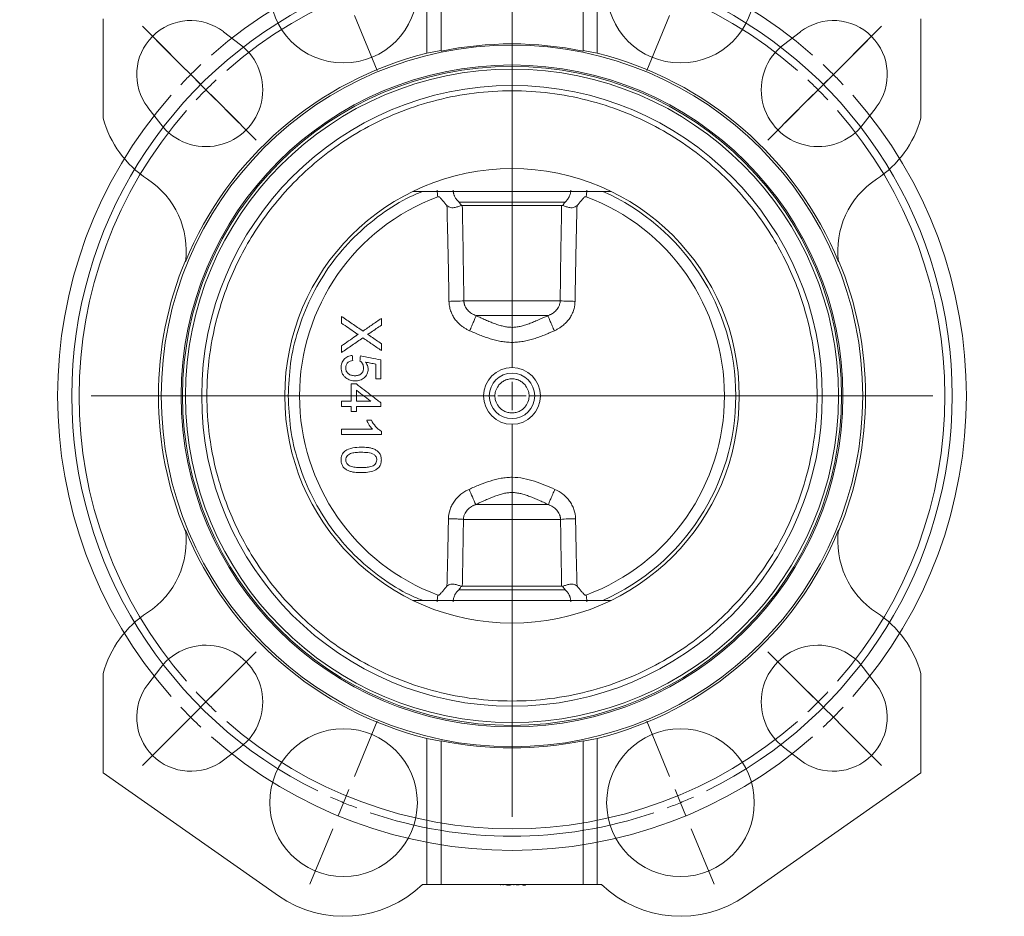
# Model space of a CAD drawing. Header units: millimetres. Extents: x 133 to 1049, y -79 to 877.
# Tile 7 of 28: x 212 to 386, y 367 to 525. Entities that reach past the tile are written whole.
import ezdxf

# ---------------------------------------------------------------- set-up
doc = ezdxf.new("R2010")
doc.units = ezdxf.units.MM

# ---------------------------------------------------------------- blocks, each defined once
blk = doc.blocks.new('SW_CENTERMARKSYMBOL_0')
at = {"color": 0, "linetype": 'Continuous', "lineweight": 0}
for p, q in [((-1.91, 4.62), (-5.93, 14.32)), ((61.23, 4.62), (65.25, 14.32)), ((0, 0), (-0.96, 2.31)), ((29.66, -66.6), (29.66, 2.5)), ((59.32, 0), (60.27, 2.31)), ((0, 0), (0.96, -2.31)), ((59.32, 0), (58.36, -2.31)), ((1.91, -4.62), (5.93, -14.32)), ((57.4, -4.62), (53.38, -14.32)), ((-30.45, -11.5), (-35.4, -6.55)), ((89.76, -11.5), (94.71, -6.55)), ((-27.76, -14.18), (-33.06, -8.88)), ((87.08, -14.18), (92.38, -8.88)), ((-26.91, -15.03), (-28.68, -13.26)), ((86.23, -15.03), (87.99, -13.26)), ((-26.91, -15.03), (-25.14, -16.8)), ((86.23, -15.03), (84.46, -16.8)), ((-24.22, -17.72), (-25.99, -15.95)), ((83.54, -17.72), (85.31, -15.95)), ((-24.22, -17.72), (-22.46, -19.49)), ((-23.38, -18.57), (-18.43, -23.52)), ((82.69, -18.57), (77.74, -23.52)), ((83.54, -17.72), (81.77, -19.49)), ((-20.69, -21.25), (-15.38, -26.56)), ((80, -21.25), (74.7, -26.56)), ((29.66, -71.6), (29.66, -69.1)), ((24.66, -71.6), (-44.44, -71.6)), ((29.66, -71.6), (27.16, -71.6)), ((29.66, -71.6), (29.66, -74.1)), ((29.66, -71.6), (32.16, -71.6)), ((34.66, -71.6), (103.76, -71.6)), ((29.66, -76.6), (29.66, -145.7)), ((-20.69, -121.95), (-15.38, -116.64)), ((80, -121.95), (74.7, -116.64)), ((-23.38, -124.63), (-18.43, -119.68)), ((82.69, -124.63), (77.74, -119.68)), ((-24.22, -125.48), (-22.46, -123.71)), ((83.54, -125.48), (81.77, -123.71)), ((-26.91, -128.17), (-25.14, -126.4)), ((-24.22, -125.48), (-25.99, -127.25)), ((83.54, -125.48), (85.31, -127.25)), ((86.23, -128.17), (84.46, -126.4)), ((-26.91, -128.17), (-28.68, -129.94)), ((86.23, -128.17), (87.99, -129.94)), ((-27.76, -129.02), (-33.06, -134.32)), ((1.91, -138.58), (5.93, -128.88)), ((57.4, -138.58), (53.38, -128.88)), ((87.08, -129.02), (92.38, -134.32)), ((-30.45, -131.7), (-35.4, -136.65)), ((89.76, -131.7), (94.71, -136.65)), ((0, -143.2), (0.96, -140.89)), ((59.32, -143.2), (58.36, -140.89)), ((0, -143.2), (-0.96, -145.51)), ((59.32, -143.2), (60.27, -145.51)), ((-1.91, -147.82), (-5.93, -157.52)), ((61.23, -147.82), (65.25, -157.52))]:
    blk.add_line(p, q, dxfattribs=at)
for radius, start, end in [(80, 48.581, 131.419), (77.5, 71.1965, 108.8035), (76.2, 48.7596, 131.2404), (77.5, 110.6517, 112.5), (77.5, 67.5, 69.3483), (77.5, 112.5, 114.3483), (77.5, 65.6517, 67.5), (77.5, 116.1965, 243.8035), (77.5, 296.1965, 63.8035), (80, 133.2095, 135), (80, 45, 46.7905), (80, 135, 136.7905), (80, 43.2095, 45), (76.2, 133.1202, 135), (76.2, 45, 46.8798), (80, 138.581, 221.419), (76.2, 135, 136.8798), (76.2, 43.1202, 45), (80, 318.581, 41.419), (76.2, 138.7596, 221.2404), (76.2, 318.7596, 41.2404), (76.2, 223.1202, 225), (76.2, 315, 316.8798), (80, 223.2095, 225), (76.2, 225, 226.8798), (76.2, 313.1202, 315), (80, 315, 316.7905), (80, 225, 226.7905), (80, 313.2095, 315), (76.2, 228.7596, 311.2404), (80, 228.581, 311.419), (77.5, 245.6517, 247.5), (77.5, 247.5, 249.3483), (77.5, 290.6517, 292.5), (77.5, 292.5, 294.3483), (77.5, 251.1965, 288.8035)]:
    blk.add_arc((29.66, -71.6), radius, start, end, dxfattribs=at)

msp = doc.modelspace()

# ---------------------------------------------------------------- linework, layer by layer
at = {"color": 7, "linetype": 'Continuous', "lineweight": 15}
for p, q in [((286.66, 519.08), (286.66, 592.39)), ((311.66, 592.39), (311.66, 519.08)), ((284.16, 518.69), (284.16, 559.63)), ((314.16, 559.63), (314.16, 518.69)), ((227.16, 524.76), (227.16, 507.25)), ((371.16, 524.76), (371.16, 507.25)), ((248.37, 522.5), (251.36, 520.21)), ((349.95, 522.5), (346.96, 520.21)), ((237.34, 506.19), (235.05, 509.18)), ((360.98, 506.19), (363.27, 509.18)), ((281.72, 494.39), (316.59, 494.39)), ((289.83, 492.51), (308.49, 492.51)), ((290.41, 491.89), (307.9, 491.89)), ((307.64, 475.12), (290.68, 475.12)), ((269.16, 472.39), (269.16, 471.18)), ((276.16, 470.84), (276.16, 472.03)), ((292.84, 472.52), (305.47, 472.52)), ((269.16, 467.21), (269.16, 466.02)), ((276.16, 466.38), (276.16, 467.58)), ((271.76, 459.39), (271.76, 458.39)), ((305.56, 439.26), (292.76, 439.26)), ((290.62, 436.66), (307.7, 436.66)), ((307.9, 424.89), (290.41, 424.89)), ((308.49, 424.27), (289.83, 424.27)), ((281.72, 422.39), (316.59, 422.39)), ((227.16, 392.02), (227.16, 409.52)), ((237.34, 410.59), (235.05, 407.6)), ((363.27, 407.6), (360.98, 410.59)), ((371.16, 409.52), (371.16, 392.02)), ((284.16, 398.09), (284.16, 372.39)), ((286.66, 372.39), (286.66, 397.7)), ((311.66, 372.39), (311.66, 397.7)), ((314.16, 372.39), (314.16, 398.09)), ((248.37, 394.28), (251.36, 396.57)), ((346.96, 396.57), (349.95, 394.28)), ((258.03, 370.41), (227.16, 392.02)), ((371.16, 392.02), (340.29, 370.41)), ((284.16, 372.39), (283.38, 372.39)), ((284.16, 372.39), (286.66, 372.39)), ((286.66, 372.39), (311.66, 372.39)), ((297.12, 372.39), (297.12, 372.28)), ((297.59, 372.29), (297.59, 372.39)), ((298.13, 372.29), (298.13, 372.39)), ((298.13, 372.29), (298.13, 372.39)), ((298.25, 372.29), (298.25, 372.39)), ((298.25, 372.29), (298.83, 372.29)), ((298.83, 372.29), (298.83, 372.39)), ((298.83, 372.29), (298.84, 372.29)), ((298.84, 372.29), (298.84, 372.39)), ((298.98, 372.39), (298.98, 372.28)), ((299.46, 372.29), (299.46, 372.39)), ((299.95, 372.29), (299.95, 372.39)), ((300.14, 372.39), (300.14, 372.28)), ((300.25, 372.29), (300.25, 372.39)), ((300.38, 372.29), (300.38, 372.39)), ((300.39, 372.28), (300.39, 372.39)), ((301.05, 372.29), (301.05, 372.39)), ((301.05, 372.29), (301.18, 372.29)), ((301.18, 372.29), (301.18, 372.39)), ((301.18, 372.29), (301.29, 372.29)), ((301.29, 372.29), (301.29, 372.39)), ((301.29, 372.29), (301.52, 372.29)), ((301.52, 372.29), (301.52, 372.39)), ((311.66, 372.39), (314.16, 372.39)), ((314.94, 372.39), (314.16, 372.39))]:
    msp.add_line(p, q, dxfattribs=at)
for centre, radius in [((269.5, 529.99), 13), ((328.82, 529.99), 13), ((299.16, 458.39), 61.75), ((299.16, 458.39), 58.25), ((299.16, 458.39), 58), ((299.16, 458.39), 40), ((269.5, 386.79), 13), ((328.82, 386.79), 13)]:
    msp.add_circle(centre, radius, dxfattribs=at)
for centre, radius, start, end in [((242.59, 514.96), 9.5, 52.5608, 217.4392), ((355.73, 514.96), 9.5, 322.5608, 127.4392), ((245.28, 512.27), 10, 217.4392, 52.5608), ((299.16, 458.39), 61.96, 78.3619, 101.6381), ((353.04, 512.27), 10, 127.4392, 322.5608), ((299.16, 458.39), 62.14, 103.9686, 157.7108), ((299.16, 458.39), 62.14, 22.2892, 76.0314), ((299.16, 458.39), 57.5, 360, 180), ((299.16, 458.39), 54.63, 0, 180), ((245.28, 512.27), 18.8, 195.4748, 236.8561), ((353.04, 512.27), 18.8, 303.1439, 344.5252), ((226.8, 483.97), 15, 352.2909, 56.8561), ((371.52, 483.97), 15, 123.1439, 187.7091), ((299.16, 458.39), 37.4, 110.4099, 249.5901), ((299.16, 458.39), 37.4, 290.4099, 69.5901), ((299.16, 458.39), 62.25, 157.3468, 202.6532), ((299.16, 458.39), 62.25, 337.3468, 22.6532), ((287.53, 529.26), 54.23, 270.5664, 273.3341), ((310.79, 529.26), 54.23, 266.6659, 269.4336), ((299.16, 458.39), 4.99, 360, 180), ((299.16, 458.39), 4, 360, 180), ((299.16, 458.39), 57.5, 180, 360), ((299.16, 458.39), 54.63, 180, 0), ((299.16, 458.39), 4.99, 180, 360), ((299.16, 458.39), 4, 180, 360), ((241.26, 418.63), 55.48, 21.8249, 24.8466), ((310.82, 395.76), 41.02, 90.6688, 94.3574), ((226.8, 432.81), 15, 303.1439, 7.7091), ((299.16, 458.39), 62.14, 202.2892, 256.0314), ((299.16, 458.39), 62.14, 283.9686, 337.7108), ((371.52, 432.81), 15, 172.2909, 236.8561), ((245.28, 404.51), 18.8, 123.1439, 164.5252), ((353.04, 404.51), 18.8, 15.4748, 56.8561), ((245.28, 404.51), 10, 307.4392, 142.5608), ((353.04, 404.51), 10, 37.4392, 232.5608), ((242.59, 401.82), 9.5, 142.5608, 307.4392), ((355.73, 401.82), 9.5, 232.5608, 37.4392), ((299.16, 458.39), 61.96, 258.3619, 281.6381), ((269.5, 386.79), 20, 235, 313.9483), ((328.82, 386.79), 20, 226.0517, 305)]:
    msp.add_arc(centre, radius, start, end, dxfattribs=at)
at = {"color": 8, "linetype": 'Continuous', "lineweight": 15}
msp.add_arc((299.16, 458.39), 39.39, 293.9541, 66.0459, dxfattribs=at)
at = {"color": 7, "linetype": 'Continuous', "lineweight": 15}
for centre, start_param, end_param in [((296.81, 458.39), 1.736212, 1.777473), ((301.51, 458.39), 1.364119, 1.40538), ((296.81, 458.39), 4.505712, 4.546973), ((301.51, 458.39), 4.877805, 4.919066)]:
    msp.add_ellipse(centre, major_axis=(61.66, 0), ratio=0.999275, start_param=start_param, end_param=end_param, dxfattribs=at)
for points, knots in [([(352.87, 458.39), (352.87, 460.63), (352.73, 463.01), (352.06, 468.03), (351.52, 470.68), (349.92, 476.18), (348.85, 479.03), (346.03, 484.82), (344.27, 487.75), (341.05, 492.05), (339.88, 493.46), (337.33, 496.22), (335.95, 497.56), (333, 500.14), (331.42, 501.38), (328.06, 503.7), (326.29, 504.79), (322.58, 506.77), (320.63, 507.67), (316.6, 509.23), (314.52, 509.9), (310.24, 510.99), (308.06, 511.4), (303.63, 511.96), (301.4, 512.1), (296.92, 512.1), (294.68, 511.96), (290.26, 511.4), (288.07, 510.99), (283.8, 509.9), (281.72, 509.23), (277.69, 507.67), (275.74, 506.77), (272.03, 504.79), (270.25, 503.7), (266.9, 501.38), (265.32, 500.14), (262.37, 497.56), (260.99, 496.22), (258.44, 493.46), (257.27, 492.05), (254.04, 487.75), (252.29, 484.82), (249.47, 479.03), (248.4, 476.18), (246.8, 470.68), (246.26, 468.03), (245.59, 463.01), (245.45, 460.63), (245.45, 458.39)], [0, 0, 0, 0, 0.0625, 0.0625, 0.125, 0.125, 0.1875, 0.1875, 0.25, 0.25, 0.28125, 0.28125, 0.3125, 0.3125, 0.34375, 0.34375, 0.375, 0.375, 0.40625, 0.40625, 0.4375, 0.4375, 0.46875, 0.46875, 0.5, 0.5, 0.53125, 0.53125, 0.5625, 0.5625, 0.59375, 0.59375, 0.625, 0.625, 0.65625, 0.65625, 0.6875, 0.6875, 0.71875, 0.71875, 0.75, 0.75, 0.8125, 0.8125, 0.875, 0.875, 0.9375, 0.9375, 1, 1, 1, 1]), ([(288.81, 494.63), (288.81, 494.58), (288.81, 494.48), (288.83, 494.33), (288.85, 494.18), (288.88, 494.03), (288.92, 493.88), (288.97, 493.74), (289.02, 493.59), (289.1, 493.41), (289.23, 493.19), (289.4, 492.94), (289.6, 492.71), (289.76, 492.58), (289.83, 492.51)], [0, 0, 0, 0, 0.062269, 0.12466, 0.187138, 0.24967, 0.31222, 0.374758, 0.437253, 0.499676, 0.624182, 0.749157, 0.874461, 1, 1, 1, 1]), ([(308.49, 492.51), (308.53, 492.55), (308.62, 492.62), (308.74, 492.75), (308.86, 492.88), (308.96, 493.01), (309.06, 493.15), (309.15, 493.3), (309.25, 493.49), (309.36, 493.73), (309.44, 494.03), (309.5, 494.33), (309.5, 494.53), (309.51, 494.63)], [0, 0, 0, 0, 0.071715, 0.143363, 0.214933, 0.286407, 0.357765, 0.428978, 0.500016, 0.625012, 0.750179, 0.875265, 1, 1, 1, 1]), ([(312.33, 494.63), (312.33, 494.43), (312.32, 494.23), (312.28, 493.83), (312.24, 493.64), (312.2, 493.44)], [0, 0, 0, 0, 0.5, 0.5, 1, 1, 1, 1]), ([(287.71, 491.9), (287.44, 492.17), (287.2, 492.46), (286.84, 492.9), (286.72, 493.05), (286.53, 493.26), (286.46, 493.32), (286.34, 493.41), (286.3, 493.43), (286.21, 493.46), (286.16, 493.46), (286.12, 493.44)], [0, 0, 0, 0, 0.5, 0.5, 0.75, 0.75, 0.875, 0.875, 0.9375, 0.9375, 1, 1, 1, 1]), ([(289.83, 492.51), (289.86, 492.46), (289.93, 492.37), (290.03, 492.22), (290.13, 492.07), (290.2, 491.97), (290.24, 491.92)], [0, 0, 0, 0, 0.2466537, 0.4999972, 0.7499474, 1, 1, 1, 1]), ([(308.08, 491.92), (308.12, 491.98), (308.2, 492.08), (308.3, 492.23), (308.39, 492.37), (308.46, 492.46), (308.49, 492.51)], [0, 0, 0, 0, 0.307824, 0.500001, 0.749958, 1, 1, 1, 1]), ([(312.2, 493.44), (312.16, 493.46), (312.11, 493.46), (312.01, 493.43), (311.97, 493.4), (311.86, 493.32), (311.79, 493.26), (311.6, 493.05), (311.48, 492.9), (311.12, 492.46), (310.88, 492.17), (310.61, 491.9)], [0, 0, 0, 0, 0.0625, 0.0625, 0.125, 0.125, 0.25, 0.25, 0.5, 0.5, 1, 1, 1, 1]), ([(290.24, 491.92), (290.1, 491.87), (289.94, 491.8), (289.67, 491.7), (289.57, 491.67), (289.36, 491.61), (289.25, 491.59), (289.02, 491.54), (288.91, 491.53), (288.66, 491.51), (288.53, 491.52), (288.27, 491.56), (288.15, 491.6), (287.91, 491.73), (287.81, 491.81), (287.71, 491.9)], [0, 0, 0, 0, 0.25, 0.25, 0.375, 0.375, 0.5, 0.5, 0.625, 0.625, 0.75, 0.75, 0.875, 0.875, 1, 1, 1, 1]), ([(288.06, 475.03), (288.05, 475.74), (288.03, 477.14), (287.98, 479.96), (287.91, 483.47), (287.83, 486.97), (287.76, 489.78), (287.73, 491.18), (287.71, 491.9)], [0, 0, 0, 0, 0.125003, 0.250003, 0.500007, 0.750005, 0.871328, 1, 1, 1, 1]), ([(290.68, 475.12), (290.67, 475.91), (290.65, 477.49), (290.62, 479.87), (290.58, 482.25), (290.55, 484.65), (290.5, 487.05), (290.46, 489.47), (290.43, 491.08), (290.41, 491.89)], [0, 0, 0, 0, 0.14105, 0.282699, 0.42495, 0.567803, 0.711262, 0.855327, 1, 1, 1, 1]), ([(307.9, 491.89), (307.89, 491.08), (307.86, 489.47), (307.81, 487.05), (307.77, 484.65), (307.73, 482.25), (307.7, 479.87), (307.67, 477.49), (307.65, 475.91), (307.64, 475.12)], [0, 0, 0, 0, 0.144673, 0.288738, 0.432197, 0.57505, 0.717301, 0.85895, 1, 1, 1, 1]), ([(308.08, 491.92), (308.21, 491.87), (308.37, 491.8), (308.65, 491.7), (308.75, 491.67), (308.96, 491.61), (309.07, 491.59), (309.29, 491.54), (309.41, 491.53), (309.66, 491.51), (309.79, 491.52), (310.04, 491.56), (310.17, 491.6), (310.4, 491.73), (310.51, 491.81), (310.61, 491.9)], [0, 0, 0, 0, 0.25, 0.25, 0.375, 0.375, 0.5, 0.5, 0.625, 0.625, 0.75, 0.75, 0.875, 0.875, 1, 1, 1, 1]), ([(310.61, 491.9), (310.59, 491.18), (310.55, 489.78), (310.49, 486.97), (310.41, 483.47), (310.34, 479.96), (310.29, 477.14), (310.27, 475.74), (310.25, 475.03)], [0, 0, 0, 0, 0.128672, 0.249995, 0.499993, 0.749997, 0.874997, 1, 1, 1, 1]), ([(291.7, 469.86), (291.62, 469.9), (291.45, 469.98), (291.21, 470.1), (290.97, 470.24), (290.73, 470.39), (290.5, 470.55), (290.24, 470.74), (289.95, 470.98), (289.55, 471.37), (289.1, 471.9), (288.66, 472.61), (288.39, 473.25), (288.23, 473.79), (288.14, 474.2), (288.08, 474.61), (288.07, 474.89), (288.06, 475.03)], [0, 0, 0, 0, 0.0407412, 0.0817011, 0.1229475, 0.1645519, 0.20659, 0.2491419, 0.3110658, 0.3740645, 0.4994535, 0.623683, 0.7492671, 0.8114216, 0.8744695, 0.936865, 1, 1, 1, 1]), ([(290.68, 475.12), (290.68, 475.07), (290.69, 474.97), (290.71, 474.82), (290.73, 474.67), (290.77, 474.52), (290.82, 474.38), (290.91, 474.14), (291.07, 473.82), (291.35, 473.46), (291.68, 473.15), (292.04, 472.9), (292.43, 472.68), (292.71, 472.58), (292.84, 472.52)], [0, 0, 0, 0, 0.041322, 0.082798, 0.124432, 0.166226, 0.208184, 0.25031, 0.374738, 0.501567, 0.625046, 0.751484, 0.874184, 1, 1, 1, 1]), ([(305.47, 472.52), (305.54, 472.55), (305.69, 472.6), (305.89, 472.69), (306.09, 472.79), (306.34, 472.94), (306.65, 473.16), (306.97, 473.47), (307.25, 473.83), (307.44, 474.19), (307.55, 474.52), (307.62, 474.82), (307.63, 475.02), (307.64, 475.12)], [0, 0, 0, 0, 0.064002, 0.127133, 0.189473, 0.251098, 0.377437, 0.500826, 0.626788, 0.750386, 0.834236, 0.917431, 1, 1, 1, 1]), ([(310.25, 475.03), (310.25, 474.96), (310.25, 474.82), (310.23, 474.61), (310.21, 474.41), (310.17, 474.13), (310.09, 473.79), (309.94, 473.26), (309.66, 472.62), (309.22, 471.91), (308.77, 471.37), (308.37, 470.99), (308.01, 470.69), (307.6, 470.39), (307.12, 470.1), (306.78, 469.94), (306.62, 469.86)], [0, 0, 0, 0, 0.031533, 0.06284, 0.093964, 0.124948, 0.187698, 0.249564, 0.374726, 0.499185, 0.624491, 0.687313, 0.749065, 0.834276, 0.91772, 1, 1, 1, 1]), ([(269.16, 472.39), (269.79, 471.96), (271.04, 471.1), (272.3, 470.23), (272.93, 469.8)], [0, 0, 0, 0, 0.5, 1, 1, 1, 1]), ([(272.93, 469.8), (273.46, 470.17), (274.54, 470.92), (275.62, 471.66), (276.16, 472.03)], [0, 0, 0, 0, 0.5, 1, 1, 1, 1]), ([(292.84, 472.52), (292.81, 472.44), (292.76, 472.31), (292.62, 471.96), (292.53, 471.75), (292.31, 471.26), (292.2, 470.98), (291.95, 470.42), (291.82, 470.13), (291.7, 469.86)], [0, 0, 0, 0, 0.25, 0.25, 0.5, 0.5, 0.75, 0.75, 1, 1, 1, 1]), ([(305.47, 472.52), (305.28, 472.43), (304.9, 472.25), (304.34, 471.99), (303.7, 471.71), (302.98, 471.41), (302.17, 471.09), (301.39, 470.83), (300.62, 470.62), (299.87, 470.48), (299.12, 470.44), (298.36, 470.49), (297.61, 470.64), (296.84, 470.85), (296.07, 471.12), (295.27, 471.43), (294.48, 471.77), (293.66, 472.14), (293.13, 472.39), (292.84, 472.52)], [0, 0, 0, 0, 0.048423, 0.0942, 0.137362, 0.206014, 0.2684, 0.332283, 0.390326, 0.447732, 0.503029, 0.558373, 0.615978, 0.673876, 0.737607, 0.798966, 0.866347, 0.930376, 1, 1, 1, 1]), ([(305.47, 472.52), (305.51, 472.44), (305.56, 472.31), (305.7, 471.96), (305.79, 471.75), (306, 471.26), (306.12, 470.98), (306.37, 470.42), (306.5, 470.13), (306.62, 469.86)], [0, 0, 0, 0, 0.25, 0.25, 0.5, 0.5, 0.75, 0.75, 1, 1, 1, 1]), ([(276.16, 470.84), (275.86, 470.64), (275.27, 470.23), (274.68, 469.82), (274.39, 469.62)], [0, 0, 0, 0, 0.5, 1, 1, 1, 1]), ([(306.62, 469.86), (306.41, 469.77), (306.01, 469.59), (305.41, 469.34), (304.71, 469.06), (303.91, 468.75), (302.99, 468.44), (302.07, 468.18), (301.11, 467.97), (300.14, 467.84), (299.17, 467.79), (298.19, 467.84), (297.22, 467.97), (296.26, 468.18), (295.34, 468.44), (294.41, 468.75), (293.51, 469.09), (292.6, 469.47), (292.01, 469.73), (291.7, 469.86)], [0, 0, 0, 0, 0.043521, 0.085111, 0.124833, 0.189112, 0.249273, 0.311515, 0.374038, 0.437004, 0.499561, 0.562018, 0.624876, 0.68766, 0.750117, 0.810439, 0.874899, 0.935303, 1, 1, 1, 1]), ([(269.16, 467.21), (269.57, 467.49), (270.4, 468.06), (271.22, 468.63), (271.63, 468.91)], [0, 0, 0, 0, 0.5, 1, 1, 1, 1]), ([(272.91, 468.6), (272.29, 468.17), (271.04, 467.31), (269.78, 466.45), (269.16, 466.02)], [0, 0, 0, 0, 0.5, 1, 1, 1, 1]), ([(272.05, 469.2), (272.01, 469.23), (271.97, 469.25), (271.93, 469.28), (271.89, 469.31), (271.85, 469.34), (271.81, 469.36), (271.73, 469.42), (271.65, 469.47), (271.57, 469.53)], [-0.000002, -0.000002, -0.000002, -0.000002, 0.249995, 0.249995, 0.249995, 0.499991, 0.499991, 0.499991, 1, 1, 1, 1]), ([(271.63, 468.91), (271.67, 468.94), (271.7, 468.96), (271.74, 468.98), (271.77, 469.01), (271.81, 469.03), (271.84, 469.06), (271.91, 469.1), (271.98, 469.15), (272.05, 469.2)], [0.0000000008, 0.0000000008, 0.0000000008, 0.0000000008, 0.0001265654, 0.0001265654, 0.0001265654, 0.0002531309, 0.0002531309, 0.0002531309, 0.0005062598, 0.0005062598, 0.0005062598, 0.0005062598]), ([(276.16, 466.38), (275.62, 466.75), (274.54, 467.49), (273.45, 468.23), (272.91, 468.6)], [0, 0, 0, 0, 0.5, 1, 1, 1, 1]), ([(273.72, 469.26), (273.75, 469.26), (273.78, 469.26), (273.84, 469.29), (273.87, 469.3), (273.96, 469.34), (274.01, 469.38), (274.17, 469.48), (274.28, 469.55), (274.39, 469.62)], [0, 0, 0, 0, 0.125, 0.125, 0.25, 0.25, 0.5, 0.5, 1, 1, 1, 1]), ([(274.39, 468.8), (274.33, 468.84), (274.27, 468.88), (274.22, 468.91), (274.16, 468.95), (274.11, 468.99), (274.05, 469.03), (273.94, 469.1), (273.83, 469.18), (273.72, 469.26)], [0, 0, 0, 0, 0.250003, 0.250003, 0.250003, 0.500003, 0.500003, 0.500003, 1.000003, 1.000003, 1.000003, 1.000003]), ([(274.39, 468.8), (274.68, 468.6), (275.27, 468.19), (275.86, 467.78), (276.16, 467.58)], [0, 0, 0, 0, 0.5, 1, 1, 1, 1]), ([(271.04, 465.52), (270.77, 465.49), (270.51, 465.42), (270.14, 465.26), (270.02, 465.19), (269.8, 465.04), (269.69, 464.94), (269.51, 464.74), (269.43, 464.64), (269.29, 464.4), (269.24, 464.28), (269.1, 463.89), (269.07, 463.62), (269.07, 463.35)], [0, 0, 0, 0, 0.25, 0.25, 0.375, 0.375, 0.5, 0.5, 0.625, 0.625, 0.75, 0.75, 1, 1, 1, 1]), ([(269.88, 463.34), (269.88, 463.51), (269.91, 463.67), (270.02, 463.98), (270.11, 464.13), (270.35, 464.35), (270.5, 464.44), (270.81, 464.56), (270.97, 464.59), (271.13, 464.62)], [0, 0, 0, 0, 0.25, 0.25, 0.5, 0.5, 0.75, 0.75, 1, 1, 1, 1]), ([(276.07, 464.71), (276.07, 464.16), (276.07, 463.05), (276.07, 461.95), (276.07, 461.39)], [0, 0, 0, 0, 0.5, 1, 1, 1, 1]), ([(269.07, 463.35), (269.07, 463.17), (269.09, 463), (269.15, 462.67), (269.2, 462.5), (269.35, 462.2), (269.44, 462.06), (269.66, 461.79), (269.79, 461.68), (269.92, 461.57)], [0, 0, 0, 0, 0.25, 0.25, 0.5, 0.5, 0.75, 0.75, 1, 1, 1, 1]), ([(271.51, 461.93), (271.3, 461.93), (271.1, 461.96), (270.72, 462.06), (270.53, 462.15), (270.21, 462.4), (270.07, 462.56), (269.91, 462.93), (269.88, 463.14), (269.88, 463.34)], [0, 0, 0, 0, 0.25, 0.25, 0.5, 0.5, 0.75, 0.75, 1, 1, 1, 1]), ([(273.02, 463.34), (273.01, 463.14), (272.99, 462.95), (272.87, 462.58), (272.75, 462.41), (272.46, 462.15), (272.28, 462.06), (271.9, 461.96), (271.7, 461.93), (271.51, 461.93)], [0, 0, 0, 0, 0.25, 0.25, 0.5, 0.5, 0.75, 0.75, 1, 1, 1, 1]), ([(271.56, 461.03), (271.84, 461.04), (272.13, 461.07), (272.53, 461.2), (272.66, 461.26), (272.91, 461.4), (273.03, 461.48), (273.35, 461.77), (273.53, 461.99), (273.77, 462.52), (273.82, 462.8), (273.83, 463.09)], [0, 0, 0, 0, 0.25, 0.25, 0.375, 0.375, 0.5, 0.5, 0.75, 0.75, 1, 1, 1, 1]), ([(272.39, 464.53), (272.49, 464.47), (272.58, 464.39), (272.74, 464.22), (272.81, 464.13), (272.92, 463.92), (272.96, 463.81), (273, 463.57), (273.01, 463.45), (273.02, 463.34)], [0, 0, 0, 0, 0.25, 0.25, 0.5, 0.5, 0.75, 0.75, 1, 1, 1, 1]), ([(273.83, 463.09), (273.82, 463.32), (273.78, 463.54), (273.62, 463.96), (273.49, 464.15), (273.36, 464.34)], [0, 0, 0, 0, 0.5, 0.5, 1, 1, 1, 1]), ([(275.17, 461.39), (275.17, 461.82), (275.17, 462.69), (275.17, 463.55), (275.17, 463.98)], [0, 0, 0, 0, 0.5, 1, 1, 1, 1]), ([(269.92, 461.57), (270.04, 461.48), (270.16, 461.4), (270.42, 461.26), (270.55, 461.21), (270.97, 461.07), (271.27, 461.04), (271.56, 461.03)], [0, 0, 0, 0, 0.25, 0.25, 0.5, 0.5, 1, 1, 1, 1]), ([(302.16, 458.39), (302.16, 458.64), (302.13, 458.92), (301.95, 459.54), (301.8, 459.87), (301.44, 460.35), (301.3, 460.51), (300.97, 460.79), (300.78, 460.93), (300.36, 461.15), (300.14, 461.24), (299.66, 461.36), (299.41, 461.39), (298.91, 461.39), (298.66, 461.36), (298.18, 461.24), (297.95, 461.15), (297.54, 460.93), (297.35, 460.79), (297.02, 460.51), (296.88, 460.35), (296.52, 459.87), (296.37, 459.54), (296.19, 458.92), (296.16, 458.64), (296.16, 458.39)], [0, 0, 0, 0, 0.125, 0.125, 0.25, 0.25, 0.3125, 0.3125, 0.375, 0.375, 0.4375, 0.4375, 0.5, 0.5, 0.5625, 0.5625, 0.625, 0.625, 0.6875, 0.6875, 0.75, 0.75, 0.875, 0.875, 1, 1, 1, 1]), ([(270.86, 458.39), (270.86, 458.74), (270.86, 459.44), (270.86, 460.14), (270.86, 460.49)], [0, 0, 0, 0, 0.5, 1, 1, 1, 1]), ([(271.76, 460.49), (272.22, 460.14), (273.13, 459.44), (274.04, 458.74), (274.49, 458.39)], [0, 0, 0, 0, 0.5, 1, 1, 1, 1]), ([(273.06, 458.39), (272.84, 458.56), (272.41, 458.89), (271.98, 459.22), (271.76, 459.39)], [0, 0, 0, 0, 0.5, 1, 1, 1, 1]), ([(241.66, 458.39), (241.66, 458.39), (241.67, 458.39), (241.75, 458.39), (241.82, 458.39), (242.01, 458.39), (242.14, 458.39), (242.46, 458.39), (242.65, 458.39), (243.05, 458.39), (243.26, 458.39), (243.64, 458.39), (243.82, 458.39), (244.11, 458.39), (244.23, 458.39), (244.42, 458.39), (244.48, 458.39), (244.53, 458.39)], [0, 0, 0, 0, 0.125, 0.125, 0.25, 0.25, 0.375, 0.375, 0.5, 0.5, 0.625, 0.625, 0.75, 0.75, 0.875, 0.875, 1, 1, 1, 1]), ([(245.45, 458.39), (245.27, 458.39), (245.07, 458.39), (244.74, 458.39), (244.61, 458.39), (244.53, 458.39)], [0, 0, 0, 0, 0.5, 0.5, 1, 1, 1, 1]), ([(245.45, 458.39), (245.45, 456.15), (245.59, 453.77), (246.26, 448.75), (246.8, 446.1), (248.4, 440.6), (249.47, 437.75), (252.29, 431.96), (254.04, 429.03), (257.27, 424.73), (258.44, 423.32), (260.99, 420.56), (262.37, 419.21), (265.32, 416.63), (266.9, 415.4), (270.25, 413.08), (272.03, 411.99), (275.74, 410.01), (277.69, 409.11), (281.72, 407.55), (283.8, 406.88), (288.07, 405.79), (290.26, 405.38), (294.68, 404.82), (296.92, 404.68), (301.4, 404.68), (303.63, 404.82), (308.06, 405.38), (310.24, 405.79), (314.52, 406.88), (316.6, 407.55), (320.63, 409.11), (322.58, 410.01), (326.29, 411.99), (328.06, 413.08), (331.42, 415.4), (333, 416.63), (335.95, 419.21), (337.33, 420.56), (339.88, 423.32), (341.05, 424.73), (344.27, 429.03), (346.03, 431.96), (348.85, 437.75), (349.92, 440.6), (351.52, 446.1), (352.06, 448.75), (352.73, 453.77), (352.87, 456.15), (352.87, 458.39)], [0, 0, 0, 0, 0.0625, 0.0625, 0.125, 0.125, 0.1875, 0.1875, 0.25, 0.25, 0.28125, 0.28125, 0.3125, 0.3125, 0.34375, 0.34375, 0.375, 0.375, 0.40625, 0.40625, 0.4375, 0.4375, 0.46875, 0.46875, 0.5, 0.5, 0.53125, 0.53125, 0.5625, 0.5625, 0.59375, 0.59375, 0.625, 0.625, 0.65625, 0.65625, 0.6875, 0.6875, 0.71875, 0.71875, 0.75, 0.75, 0.8125, 0.8125, 0.875, 0.875, 0.9375, 0.9375, 1, 1, 1, 1]), ([(274.28, 457.44), (274.08, 457.6), (273.67, 457.92), (273.26, 458.23), (273.06, 458.39)], [0, 0, 0, 0, 0.5, 1, 1, 1, 1]), ([(274.49, 458.39), (274.76, 458.19), (275.28, 457.78), (275.81, 457.38), (276.07, 457.17)], [0, 0, 0, 0, 0.5, 1, 1, 1, 1]), ([(295.16, 458.39), (295.16, 458.39), (295.14, 458.39), (295.04, 458.39), (294.97, 458.39), (294.77, 458.39), (294.66, 458.39), (294.41, 458.39), (294.29, 458.39), (294.17, 458.39)], [0, 0, 0, 0, 0.25, 0.25, 0.5, 0.5, 0.75, 0.75, 1, 1, 1, 1]), ([(295.16, 458.39), (295.16, 458.39), (295.18, 458.39), (295.28, 458.39), (295.35, 458.39), (295.55, 458.39), (295.67, 458.39), (295.91, 458.39), (296.04, 458.39), (296.16, 458.39)], [0, 0, 0, 0, 0.25, 0.25, 0.5, 0.5, 0.75, 0.75, 1, 1, 1, 1]), ([(296.16, 458.39), (296.16, 458.14), (296.19, 457.86), (296.37, 457.24), (296.52, 456.91), (296.88, 456.43), (297.02, 456.27), (297.35, 455.98), (297.54, 455.85), (297.95, 455.63), (298.18, 455.54), (298.66, 455.42), (298.91, 455.39), (299.41, 455.39), (299.66, 455.42), (300.14, 455.54), (300.36, 455.63), (300.78, 455.85), (300.97, 455.98), (301.3, 456.27), (301.44, 456.43), (301.8, 456.91), (301.95, 457.24), (302.13, 457.86), (302.16, 458.14), (302.16, 458.39)], [0, 0, 0, 0, 0.125, 0.125, 0.25, 0.25, 0.3125, 0.3125, 0.375, 0.375, 0.4375, 0.4375, 0.5, 0.5, 0.5625, 0.5625, 0.625, 0.625, 0.6875, 0.6875, 0.75, 0.75, 0.875, 0.875, 1, 1, 1, 1]), ([(303.16, 458.39), (303.16, 458.39), (303.14, 458.39), (303.04, 458.39), (302.96, 458.39), (302.77, 458.39), (302.65, 458.39), (302.4, 458.39), (302.28, 458.39), (302.16, 458.39)], [0, 0, 0, 0, 0.25, 0.25, 0.5, 0.5, 0.75, 0.75, 1, 1, 1, 1]), ([(303.16, 458.39), (303.16, 458.39), (303.18, 458.39), (303.28, 458.39), (303.35, 458.39), (303.55, 458.39), (303.66, 458.39), (303.91, 458.39), (304.03, 458.39), (304.15, 458.39)], [0, 0, 0, 0, 0.25, 0.25, 0.5, 0.5, 0.75, 0.75, 1, 1, 1, 1]), ([(352.87, 458.39), (353.05, 458.39), (353.25, 458.39), (353.58, 458.39), (353.71, 458.39), (353.78, 458.39)], [0, 0, 0, 0, 0.5, 0.5, 1, 1, 1, 1]), ([(356.66, 458.39), (356.66, 458.39), (356.64, 458.39), (356.57, 458.39), (356.5, 458.39), (356.31, 458.39), (356.17, 458.39), (355.85, 458.39), (355.66, 458.39), (355.27, 458.39), (355.06, 458.39), (354.68, 458.39), (354.5, 458.39), (354.21, 458.39), (354.09, 458.39), (353.9, 458.39), (353.83, 458.39), (353.78, 458.39)], [0, 0, 0, 0, 0.125, 0.125, 0.25, 0.25, 0.375, 0.375, 0.5, 0.5, 0.625, 0.625, 0.75, 0.75, 0.875, 0.875, 1, 1, 1, 1]), ([(269.16, 452.51), (270.07, 452.51), (271.89, 452.51), (273.7, 452.51), (274.61, 452.51)], [0, 0, 0, 0, 0.5, 1, 1, 1, 1]), ([(273.58, 454.12), (273.7, 453.83), (273.86, 453.54), (274.11, 453.13), (274.2, 453), (274.4, 452.74), (274.5, 452.62), (274.61, 452.51)], [0, 0, 0, 0, 0.5, 0.5, 0.75, 0.75, 1, 1, 1, 1]), ([(276.16, 452.19), (275.96, 452.29), (275.78, 452.41), (275.44, 452.69), (275.28, 452.85), (274.85, 453.35), (274.61, 453.73), (274.41, 454.12)], [0, 0, 0, 0, 0.25, 0.25, 0.5, 0.5, 1, 1, 1, 1]), ([(276.16, 451.61), (275.38, 451.61), (273.83, 451.61), (271.49, 451.61), (269.94, 451.61), (269.16, 451.61)], [0, 0, 0, 0, 0.333334, 0.666666, 1, 1, 1, 1]), ([(272.61, 449.37), (272.11, 449.36), (271.61, 449.33), (270.63, 449.14), (270.16, 448.97), (269.74, 448.69)], [0, 0, 0, 0, 0.5, 0.5, 1, 1, 1, 1]), ([(276.16, 447.12), (276.16, 447.32), (276.13, 447.52), (276.04, 447.91), (275.96, 448.09), (275.8, 448.34), (275.74, 448.42), (275.6, 448.57), (275.52, 448.63), (275.29, 448.82), (275.11, 448.92), (274.75, 449.08), (274.56, 449.14), (274.18, 449.24), (273.98, 449.28), (273.4, 449.35), (273.01, 449.36), (272.61, 449.37)], [0, 0, 0, 0, 0.125, 0.125, 0.25, 0.25, 0.3125, 0.3125, 0.375, 0.375, 0.5, 0.5, 0.625, 0.625, 0.75, 0.75, 1, 1, 1, 1]), ([(269.74, 448.69), (269.63, 448.59), (269.53, 448.48), (269.36, 448.25), (269.28, 448.12), (269.11, 447.71), (269.08, 447.42), (269.07, 447.12)], [0, 0, 0, 0, 0.25, 0.25, 0.5, 0.5, 1, 1, 1, 1]), ([(269.88, 447.12), (269.88, 447.27), (269.91, 447.41), (270.02, 447.67), (270.09, 447.79), (270.29, 448), (270.41, 448.09), (270.66, 448.22), (270.79, 448.27), (271.2, 448.38), (271.48, 448.42), (272.05, 448.46), (272.33, 448.47), (272.61, 448.47)], [0, 0, 0, 0, 0.125, 0.125, 0.25, 0.25, 0.375, 0.375, 0.5, 0.5, 0.75, 0.75, 1, 1, 1, 1]), ([(272.61, 448.47), (273, 448.46), (273.39, 448.45), (274.16, 448.35), (274.54, 448.26), (274.87, 448.06)], [0, 0, 0, 0, 0.5, 0.5, 1, 1, 1, 1]), ([(274.87, 448.06), (274.94, 448.01), (275.01, 447.95), (275.13, 447.82), (275.18, 447.74), (275.27, 447.58), (275.3, 447.49), (275.34, 447.32), (275.35, 447.22), (275.35, 447.13)], [0, 0, 0, 0, 0.25, 0.25, 0.5, 0.5, 0.75, 0.75, 1, 1, 1, 1]), ([(269.07, 447.12), (269.07, 446.92), (269.09, 446.73), (269.19, 446.34), (269.26, 446.15), (269.43, 445.9), (269.49, 445.83), (269.63, 445.68), (269.7, 445.61), (269.94, 445.43), (270.11, 445.33), (270.47, 445.17), (270.66, 445.11), (271.05, 445.01), (271.24, 444.97), (271.82, 444.9), (272.22, 444.88), (272.61, 444.88)], [0, 0, 0, 0, 0.125, 0.125, 0.25, 0.25, 0.3125, 0.3125, 0.375, 0.375, 0.5, 0.5, 0.625, 0.625, 0.75, 0.75, 1, 1, 1, 1]), ([(272.61, 445.78), (272.33, 445.78), (272.05, 445.78), (271.48, 445.82), (271.2, 445.86), (270.79, 445.97), (270.66, 446.02), (270.41, 446.16), (270.29, 446.25), (270.1, 446.45), (270.02, 446.57), (269.91, 446.84), (269.88, 446.98), (269.88, 447.12)], [0, 0, 0, 0, 0.25, 0.25, 0.5, 0.5, 0.625, 0.625, 0.75, 0.75, 0.875, 0.875, 1, 1, 1, 1]), ([(275.35, 447.13), (275.35, 446.99), (275.33, 446.85), (275.22, 446.58), (275.14, 446.46), (274.95, 446.25), (274.83, 446.16), (274.58, 446.02), (274.45, 445.98), (274.03, 445.87), (273.75, 445.83), (273.18, 445.78), (272.9, 445.78), (272.61, 445.78)], [0, 0, 0, 0, 0.125, 0.125, 0.25, 0.25, 0.375, 0.375, 0.5, 0.5, 0.75, 0.75, 1, 1, 1, 1]), ([(272.61, 444.88), (273.01, 444.88), (273.4, 444.89), (274.19, 445), (274.57, 445.11), (275.12, 445.34), (275.29, 445.44), (275.53, 445.62), (275.61, 445.68), (275.74, 445.83), (275.8, 445.9), (275.91, 446.07), (275.95, 446.16), (276.03, 446.34), (276.06, 446.44), (276.13, 446.72), (276.15, 446.92), (276.16, 447.12)], [0, 0, 0, 0, 0.25, 0.25, 0.5, 0.5, 0.625, 0.625, 0.6875, 0.6875, 0.75, 0.75, 0.8125, 0.8125, 0.875, 0.875, 1, 1, 1, 1]), ([(291.6, 441.94), (292.21, 442.21), (292.82, 442.48), (294.05, 442.97), (294.67, 443.2), (295.94, 443.6), (296.58, 443.76), (297.56, 443.94), (297.89, 443.99), (298.56, 444.05), (298.89, 444.06), (299.88, 444.05), (300.55, 443.98), (301.86, 443.74), (302.5, 443.56), (303.73, 443.17), (304.34, 442.94), (305.54, 442.46), (306.13, 442.21), (306.71, 441.94)], [0, 0, 0, 0, 0.125, 0.125, 0.25, 0.25, 0.375, 0.375, 0.4375, 0.4375, 0.5, 0.5, 0.625, 0.625, 0.75, 0.75, 0.875, 0.875, 1, 1, 1, 1]), ([(287.98, 436.77), (287.99, 437.33), (288.09, 437.88), (288.36, 438.67), (288.47, 438.93), (288.72, 439.42), (288.87, 439.65), (289.19, 440.11), (289.37, 440.32), (289.76, 440.72), (289.96, 440.91), (290.4, 441.25), (290.63, 441.41), (291.11, 441.7), (291.35, 441.83), (291.6, 441.94)], [0, 0, 0, 0, 0.25, 0.25, 0.375, 0.375, 0.5, 0.5, 0.625, 0.625, 0.75, 0.75, 0.875, 0.875, 1, 1, 1, 1]), ([(292.76, 439.26), (292.96, 439.35), (293.35, 439.54), (293.92, 439.8), (294.57, 440.09), (295.3, 440.4), (296.12, 440.73), (296.9, 441), (297.67, 441.21), (298.41, 441.35), (298.93, 441.38), (299.44, 441.38), (299.96, 441.34), (300.72, 441.19), (301.5, 440.97), (302.28, 440.7), (303.09, 440.38), (303.89, 440.03), (304.72, 439.65), (305.27, 439.39), (305.56, 439.26)], [0, 0, 0, 0, 0.048748, 0.094774, 0.138107, 0.207155, 0.269715, 0.332637, 0.389655, 0.445908, 0.5, 0.503407, 0.558296, 0.615553, 0.673314, 0.737154, 0.798533, 0.866109, 0.930197, 1, 1, 1, 1]), ([(306.71, 441.94), (306.59, 441.67), (306.46, 441.38), (306.21, 440.81), (306.09, 440.53), (305.87, 440.04), (305.78, 439.82), (305.64, 439.47), (305.59, 439.34), (305.56, 439.26)], [0, 0, 0, 0, 0.25, 0.25, 0.5, 0.5, 0.75, 0.75, 1, 1, 1, 1]), ([(306.71, 441.94), (307.23, 441.71), (307.7, 441.43), (308.35, 440.91), (308.55, 440.73), (308.94, 440.32), (309.12, 440.11), (309.45, 439.66), (309.59, 439.43), (309.85, 438.93), (309.96, 438.68), (310.23, 437.88), (310.33, 437.33), (310.34, 436.77)], [0, 0, 0, 0, 0.25, 0.25, 0.375, 0.375, 0.5, 0.5, 0.625, 0.625, 0.75, 0.75, 1, 1, 1, 1]), ([(292.76, 439.26), (292.69, 439.23), (292.55, 439.18), (292.35, 439.08), (292.15, 438.98), (291.9, 438.83), (291.6, 438.62), (291.28, 438.3), (291, 437.94), (290.82, 437.59), (290.7, 437.25), (290.64, 436.96), (290.62, 436.76), (290.62, 436.66)], [0, 0, 0, 0, 0.063898, 0.126995, 0.189366, 0.251081, 0.377312, 0.500839, 0.62674, 0.750406, 0.834284, 0.917484, 1, 1, 1, 1]), ([(307.7, 436.66), (307.7, 436.71), (307.69, 436.81), (307.68, 436.96), (307.65, 437.11), (307.61, 437.25), (307.57, 437.4), (307.48, 437.63), (307.31, 437.95), (307.04, 438.31), (306.71, 438.62), (306.35, 438.88), (305.96, 439.1), (305.69, 439.2), (305.56, 439.26)], [0, 0, 0, 0, 0.041302, 0.082778, 0.124425, 0.166244, 0.208233, 0.250391, 0.374844, 0.501566, 0.625166, 0.751477, 0.874308, 1, 1, 1, 1]), ([(287.98, 436.77), (288.24, 436.77), (288.51, 436.76), (289.04, 436.75), (289.3, 436.74), (289.77, 436.71), (289.99, 436.7), (290.35, 436.68), (290.5, 436.67), (290.62, 436.66)], [0, 0, 0, 0, 0.25, 0.25, 0.5, 0.5, 0.75, 0.75, 1, 1, 1, 1]), ([(290.41, 424.89), (290.43, 425.68), (290.46, 427.26), (290.5, 429.62), (290.54, 431.98), (290.58, 434.32), (290.6, 435.88), (290.62, 436.66)], [0, 0, 0, 0, 0.201759, 0.402636, 0.602634, 0.801754, 1, 1, 1, 1]), ([(307.7, 436.66), (307.71, 435.88), (307.74, 434.32), (307.77, 431.98), (307.82, 429.62), (307.86, 427.26), (307.89, 425.68), (307.9, 424.89)], [0, 0, 0, 0, 0.198246, 0.397366, 0.597364, 0.798241, 1, 1, 1, 1]), ([(287.71, 424.87), (287.44, 424.61), (287.2, 424.32), (286.84, 423.88), (286.72, 423.73), (286.53, 423.52), (286.46, 423.45), (286.34, 423.37), (286.3, 423.35), (286.21, 423.32), (286.16, 423.32), (286.12, 423.34)], [0, 0, 0, 0, 0.5, 0.5, 0.75, 0.75, 0.875, 0.875, 0.9375, 0.9375, 1, 1, 1, 1]), ([(287.71, 424.87), (287.8, 424.97), (287.91, 425.05), (288.15, 425.18), (288.27, 425.22), (288.65, 425.28), (288.91, 425.26), (289.37, 425.17), (289.57, 425.11), (289.94, 424.98), (290.1, 424.91), (290.24, 424.86)], [0, 0, 0, 0, 0.125, 0.125, 0.25, 0.25, 0.5, 0.5, 0.75, 0.75, 1, 1, 1, 1]), ([(290.24, 424.86), (290.19, 424.79), (290.12, 424.7), (290.02, 424.55), (289.93, 424.41), (289.86, 424.32), (289.83, 424.27)], [0, 0, 0, 0, 0.3078238, 0.5000015, 0.7499579, 1, 1, 1, 1]), ([(310.61, 424.87), (310.51, 424.97), (310.41, 425.05), (310.17, 425.18), (310.05, 425.22), (309.66, 425.28), (309.41, 425.26), (308.95, 425.17), (308.75, 425.11), (308.37, 424.98), (308.21, 424.91), (308.08, 424.86)], [0, 0, 0, 0, 0.125, 0.125, 0.25, 0.25, 0.5, 0.5, 0.75, 0.75, 1, 1, 1, 1]), ([(308.49, 424.27), (308.46, 424.32), (308.39, 424.41), (308.29, 424.56), (308.19, 424.71), (308.12, 424.81), (308.08, 424.86)], [0, 0, 0, 0, 0.246654, 0.499997, 0.749947, 1, 1, 1, 1]), ([(312.2, 423.34), (312.16, 423.32), (312.11, 423.32), (312.01, 423.35), (311.97, 423.37), (311.86, 423.46), (311.79, 423.52), (311.6, 423.73), (311.48, 423.88), (311.12, 424.32), (310.88, 424.61), (310.61, 424.87)], [0, 0, 0, 0, 0.0625, 0.0625, 0.125, 0.125, 0.25, 0.25, 0.5, 0.5, 1, 1, 1, 1]), ([(285.99, 422.15), (285.99, 422.35), (286, 422.55), (286.04, 422.94), (286.07, 423.14), (286.12, 423.34)], [0, 0, 0, 0, 0.5, 0.5, 1, 1, 1, 1]), ([(289.83, 424.27), (289.79, 424.23), (289.7, 424.15), (289.58, 424.03), (289.46, 423.9), (289.35, 423.77), (289.26, 423.63), (289.16, 423.48), (289.06, 423.29), (288.96, 423.05), (288.88, 422.75), (288.82, 422.45), (288.81, 422.25), (288.81, 422.15)], [0, 0, 0, 0, 0.071715, 0.143363, 0.214933, 0.286407, 0.357765, 0.428978, 0.500016, 0.625012, 0.750179, 0.875265, 1, 1, 1, 1]), ([(309.51, 422.15), (309.51, 422.2), (309.5, 422.3), (309.49, 422.45), (309.47, 422.6), (309.44, 422.75), (309.4, 422.9), (309.35, 423.04), (309.3, 423.19), (309.21, 423.37), (309.09, 423.59), (308.91, 423.84), (308.71, 424.07), (308.56, 424.2), (308.49, 424.27)], [0, 0, 0, 0, 0.062269, 0.12466, 0.187138, 0.24967, 0.31222, 0.374758, 0.437253, 0.499676, 0.624182, 0.749157, 0.874461, 1, 1, 1, 1]), ([(312.2, 423.34), (312.22, 423.26), (312.25, 423.1), (312.28, 422.86), (312.31, 422.63), (312.33, 422.39), (312.33, 422.23), (312.33, 422.15)], [0, 0, 0, 0, 0.200448, 0.400311, 0.599949, 0.799725, 1, 1, 1, 1])]:
    msp.add_open_spline(points, degree=3, knots=knots, dxfattribs=at)
at = {"color": 8, "linetype": 'Continuous', "lineweight": 15}
for points, knots in [([(259.77, 458.39), (259.85, 460.3), (260.01, 464.19), (261.37, 470), (263.59, 475.7), (266.75, 481.06), (270.72, 485.89), (275.38, 489.96), (279.66, 492.82), (282.49, 493.99), (283.44, 494.39)], [0, 0, 0, 0, 0.125479, 0.255946, 0.39014, 0.526553, 0.663517, 0.799325, 0.932352, 1, 1, 1, 1]), ([(259.16, 458.39), (259.25, 458.39), (259.44, 458.39), (259.66, 458.39), (259.77, 458.39)], [0, 0, 0, 0, 0.502154, 1, 1, 1, 1]), ([(283.44, 422.39), (282.49, 422.78), (279.66, 423.96), (275.38, 426.82), (270.72, 430.88), (266.75, 435.71), (263.59, 441.08), (261.37, 446.78), (260.01, 452.59), (259.85, 456.48), (259.77, 458.39)], [0, 0, 0, 0, 0.0676483, 0.2006755, 0.3364829, 0.473447, 0.60986, 0.7440545, 0.8745212, 1, 1, 1, 1])]:
    msp.add_open_spline(points, degree=3, knots=knots, dxfattribs=at)
at = {"color": 7, "linetype": 'Continuous', "lineweight": 15}
for points in [[(286.12, 493.44), (286.03, 493.83), (285.99, 494.23), (285.99, 494.63)], [(290.41, 491.89), (290.36, 491.89), (290.3, 491.9), (290.24, 491.92)], [(308.08, 491.92), (308.01, 491.9), (307.96, 491.89), (307.9, 491.89)], [(271.57, 469.53), (271.17, 469.8), (270.36, 470.36), (269.56, 470.91), (269.16, 471.18)], [(271.13, 464.62), (271.1, 464.92), (271.07, 465.22), (271.04, 465.52)], [(272.48, 465.43), (272.45, 465.13), (272.42, 464.83), (272.39, 464.53)], [(272.48, 465.43), (273.08, 465.31), (274.27, 465.07), (275.47, 464.83), (276.07, 464.71)], [(275.17, 463.98), (274.87, 464.04), (274.27, 464.16), (273.66, 464.28), (273.36, 464.34)], [(275.17, 461.39), (275.47, 461.39), (275.77, 461.39), (276.07, 461.39)], [(271.76, 460.49), (271.46, 460.49), (271.16, 460.49), (270.86, 460.49)], [(270.86, 458.39), (270.86, 458.07), (270.86, 457.76), (270.86, 457.44)], [(271.76, 458.39), (271.76, 458.07), (271.76, 457.76), (271.76, 457.44)], [(269.16, 457.44), (269.16, 457.14), (269.16, 456.85), (269.16, 456.55)], [(269.16, 457.44), (269.44, 457.44), (270.01, 457.44), (270.58, 457.44), (270.86, 457.44)], [(270.86, 456.55), (270.58, 456.55), (270.01, 456.55), (269.44, 456.55), (269.16, 456.55)], [(270.86, 456.55), (270.86, 456.25), (270.86, 455.95), (270.86, 455.65)], [(271.76, 457.44), (272.18, 457.44), (273.02, 457.44), (273.86, 457.44), (274.28, 457.44)], [(276.07, 456.55), (275.35, 456.55), (273.92, 456.55), (272.48, 456.55), (271.76, 456.55)], [(271.76, 455.65), (271.76, 455.95), (271.76, 456.25), (271.76, 456.55)], [(276.07, 457.17), (276.07, 456.96), (276.07, 456.76), (276.07, 456.55)], [(270.86, 455.65), (271.16, 455.65), (271.46, 455.65), (271.76, 455.65)], [(269.16, 452.51), (269.16, 452.21), (269.16, 451.91), (269.16, 451.61)], [(274.41, 454.12), (274.13, 454.12), (273.86, 454.12), (273.58, 454.12)], [(276.16, 452.19), (276.16, 452), (276.16, 451.8), (276.16, 451.61)], [(287.71, 424.87), (287.81, 428.84), (287.9, 432.81), (287.98, 436.77)], [(310.34, 436.77), (310.41, 432.81), (310.51, 428.84), (310.61, 424.87)], [(290.24, 424.86), (290.3, 424.88), (290.36, 424.89), (290.41, 424.89)], [(307.9, 424.89), (307.96, 424.89), (308.01, 424.88), (308.08, 424.86)]]:
    msp.add_open_spline(points, degree=3, dxfattribs=at)

# ---------------------------------------------------------------- block references
at = {"color": 7, "linetype": 'Continuous', "lineweight": 0}
msp.add_blockref('SW_CENTERMARKSYMBOL_0', (269.5, 529.99), dxfattribs=at)

doc.saveas('drawing.dxf')
